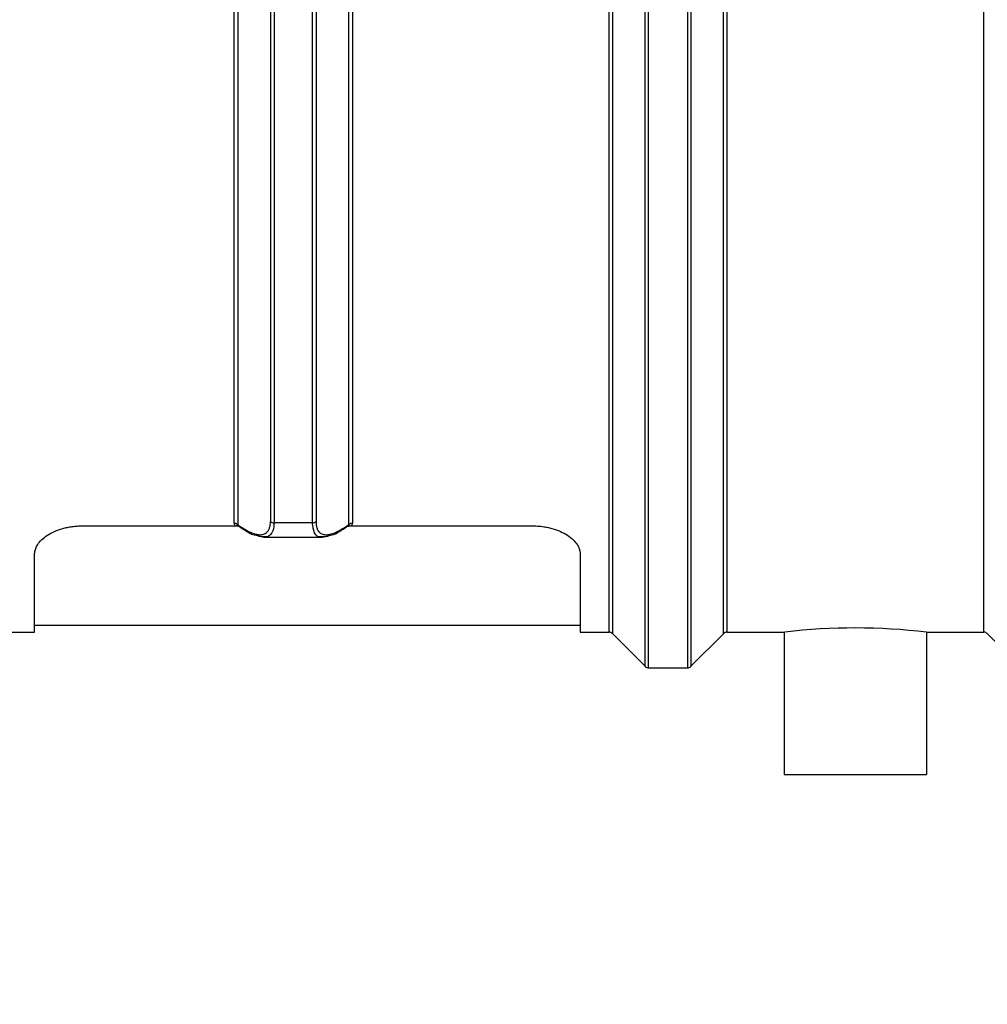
# Model space of a CAD drawing. Header units: inches. Extents: x 0 to 22, y 0 to 17.
# Tile 12 of 23: x 9.1 to 10.7, y 8.6 to 10.3. Entities that reach past the tile are written whole.
import ezdxf

# ---------------------------------------------------------------- set-up
doc = ezdxf.new("R2010")
doc.units = ezdxf.units.IN
doc.header["$LTSCALE"] = 2
doc.header["$MEASUREMENT"] = 0
doc.linetypes.add('SLD-Solid', pattern=[0])
doc.layers.add('DIMENSIONS', color=140, linetype='SLD-Solid', lineweight=25)
doc.styles.add('SLDTEXTSTYLE0', font='GOTHIC.TTF', dxfattribs={"width": 0.913})
doc.dimstyles.new('SLDDIMSTYLE1', dxfattribs={"dimtxt": 0.25, "dimasz": 0.3, "dimexe": 0, "dimexo": 0.0625, "dimgap": 0.0625, "dimtad": 0, "dimtih": 1, "dimtoh": 1, "dimrnd": 1e-09, "dimzin": 12, "dimdsep": 46, "dimtxsty": 'SLDTEXTSTYLE0', "dimsah": 1, "dimcen": 0.09, "dimadec": 0, "dimazin": 3, "dimtfac": 1, "dimtofl": 0, "dimtmove": 0, "dimatfit": 3, "dimfxl": 0, "dimfrac": 2, "dimtolj": 1, "dimtzin": 12, "dimarcsym": 0})

# ---------------------------------------------------------------- blocks, each defined once
blk = doc.blocks.new('_D_1')
at = {"layer": 'DIMENSIONS'}
for p, q in [((10.9157, 9.0757), (10.9157, 7.4571)), ((8.1992, 8.5987), (8.1992, 7.4571)), ((8.1992, 7.7071), (8.9388, 7.7071)), ((9.2342, 7.7051), (9.158, 7.7051)), ((9.158, 7.7051), (9.158, 7.3083)), ((9.8807, 7.7051), (9.9569, 7.7051)), ((9.9569, 7.7051), (9.9569, 7.3083)), ((10.9157, 7.7071), (10.1762, 7.7071)), ((9.158, 7.3083), (9.2342, 7.3083)), ((9.9569, 7.3083), (9.8807, 7.3083))]:
    blk.add_line(p, q, dxfattribs=at)
for points in [[(8.1992, 7.7071), (8.4992, 7.6471), (8.4992, 7.7671)], [(10.9157, 7.7071), (10.6157, 7.7671), (10.6157, 7.6471)]]:
    blk.add_solid(points, dxfattribs=at)
at = {"layer": 'DIMENSIONS', "char_height": 0.25, "attachment_point": 1, "style": 'SLDTEXTSTYLE0'}
for s, insert in [('2.72', (9.2342, 8.0753)), ('69.0', (9.2342, 7.6276))]:
    blk.add_mtext(s, dxfattribs=dict(at, insert=insert))
blk = doc.blocks.new('_D_2')
at = {"layer": 'DIMENSIONS'}
for p, q in [((13.4079, 9.0757), (13.4079, 6.4204)), ((8.1992, 8.5987), (8.1992, 6.4204)), ((8.1992, 6.6704), (10.0925, 6.6704)), ((10.3879, 6.6685), (10.3117, 6.6685)), ((10.3117, 6.6685), (10.3117, 6.2716)), ((11.2192, 6.6685), (11.2953, 6.6685)), ((11.2953, 6.6685), (11.2953, 6.2716)), ((13.4079, 6.6704), (11.5146, 6.6704)), ((10.3117, 6.2716), (10.3879, 6.2716)), ((11.2953, 6.2716), (11.2192, 6.2716))]:
    blk.add_line(p, q, dxfattribs=at)
for points in [[(8.1992, 6.6704), (8.4992, 6.6104), (8.4992, 6.7304)], [(13.4079, 6.6704), (13.1079, 6.7304), (13.1079, 6.6104)]]:
    blk.add_solid(points, dxfattribs=at)
at = {"layer": 'DIMENSIONS', "char_height": 0.25, "attachment_point": 1, "style": 'SLDTEXTSTYLE0'}
for s, insert in [('5.21', (10.4803, 7.0386)), ('132.3', (10.3879, 6.591))]:
    blk.add_mtext(s, dxfattribs=dict(at, insert=insert))

msp = doc.modelspace()

# ---------------------------------------------------------------- linework, layer by layer
for p, q in [((9.1638, 9.4363), (9.4188, 9.4363)), ((9.4233, 9.4363), (9.4312, 9.4311)), ((9.546, 9.4413), (9.4825, 9.4413)), ((9.5973, 9.4311), (9.6052, 9.4363)), ((9.6097, 9.4363), (9.9118, 9.4363)), ((9.4504, 9.4212), (9.4657, 9.4178)), ((9.4655, 9.4178), (9.563, 9.4178)), ((9.5627, 9.4178), (9.5783, 9.4212)), ((9.085, 9.2715), (9.9905, 9.2715)), ((9.0017, 9.2597), (9.085, 9.2597)), ((9.9905, 9.2597), (10.0386, 9.2597)), ((10.0439, 9.2576), (10.0988, 9.2028)), ((10.1738, 9.2028), (10.2287, 9.2576)), ((10.234, 9.2597), (10.3302, 9.2597)), ((10.3291, 9.2599), (10.3291, 9.0235)), ((10.5653, 9.2597), (10.6606, 9.2597)), ((10.5653, 9.2597), (10.5653, 9.0235)), ((10.666, 9.2576), (10.7208, 9.2028)), ((10.1041, 9.2007), (10.1685, 9.2007))]:
    msp.add_line(p, q)
for centre, radius, start, end in [((10.4473, 8.2795), 0.9874, 83.1305, 96.8057), ((10.0386, 9.2519), 0.00787, 45, 90), ((10.234, 9.2519), 0.00787, 90, 135), ((10.6606, 9.2519), 0.00787, 45, 90), ((10.1041, 9.2086), 0.00787, 225, 270), ((10.1685, 9.2086), 0.00787, 270, 315)]:
    msp.add_arc(centre, radius, start, end)
for points, knots in [([(10.0986, 9.203), (10.0986, 9.203), (10.0986, 9.2089), (10.0986, 9.2322), (10.0986, 9.2497), (10.0986, 9.2956), (10.0986, 9.324), (10.0986, 9.3909), (10.0986, 9.4294), (10.0986, 9.515), (10.0986, 9.5622), (10.0986, 9.6637), (10.0986, 9.718), (10.0986, 9.832), (10.0986, 9.8916), (10.0986, 10.0141), (10.0986, 10.0771), (10.0986, 10.2041), (10.0986, 10.2681), (10.0986, 10.3953), (10.0986, 10.4584), (10.0986, 10.5815), (10.0986, 10.6415), (10.0986, 10.7563), (10.0986, 10.8111), (10.0986, 10.9138), (10.0986, 10.9616), (10.0986, 11.0487), (10.0986, 11.0879), (10.0986, 11.1564), (10.0986, 11.1857), (10.0986, 11.2334), (10.0986, 11.2518), (10.0986, 11.2644)], [0, 0, 0, 0, 0.0625, 0.0625, 0.125, 0.125, 0.1875, 0.1875, 0.25, 0.25, 0.3125, 0.3125, 0.375, 0.375, 0.4375, 0.4375, 0.5, 0.5, 0.5625, 0.5625, 0.625, 0.625, 0.6875, 0.6875, 0.75, 0.75, 0.8125, 0.8125, 0.875, 0.875, 0.9375, 0.9375, 1, 1, 1, 1]), ([(10.1041, 9.2007), (10.1041, 9.2007), (10.1041, 9.2066), (10.1041, 9.23), (10.1041, 9.2475), (10.1041, 9.2935), (10.1041, 9.322), (10.1041, 9.389), (10.1041, 9.4276), (10.1041, 9.5134), (10.1041, 9.5607), (10.1041, 9.6624), (10.1041, 9.7169), (10.1041, 9.8311), (10.1041, 9.8908), (10.1041, 10.0136), (10.1041, 10.0767), (10.1041, 10.204), (10.1041, 10.2682), (10.1041, 10.3957), (10.1041, 10.4589), (10.1041, 10.5822), (10.1041, 10.6423), (10.1041, 10.7574), (10.1041, 10.8123), (10.1041, 10.9152), (10.1041, 10.9632), (10.1041, 11.0505), (10.1041, 11.0898), (10.1041, 11.1585), (10.1041, 11.1878), (10.1041, 11.2356), (10.1041, 11.2541), (10.1041, 11.2667)], [0, 0, 0, 0, 0.0625, 0.0625, 0.125, 0.125, 0.1875, 0.1875, 0.25, 0.25, 0.3125, 0.3125, 0.375, 0.375, 0.4375, 0.4375, 0.5, 0.5, 0.5625, 0.5625, 0.625, 0.625, 0.6875, 0.6875, 0.75, 0.75, 0.8125, 0.8125, 0.875, 0.875, 0.9375, 0.9375, 1, 1, 1, 1]), ([(10.1685, 11.2667), (10.1685, 11.2541), (10.1685, 11.2356), (10.1685, 11.1878), (10.1685, 11.1585), (10.1685, 11.0898), (10.1685, 11.0505), (10.1685, 10.9632), (10.1685, 10.9152), (10.1685, 10.8123), (10.1685, 10.7574), (10.1685, 10.6423), (10.1685, 10.5822), (10.1685, 10.4589), (10.1685, 10.3957), (10.1685, 10.2682), (10.1685, 10.204), (10.1685, 10.0767), (10.1685, 10.0136), (10.1685, 9.8908), (10.1685, 9.8311), (10.1685, 9.7169), (10.1685, 9.6624), (10.1685, 9.5607), (10.1685, 9.5134), (10.1685, 9.4276), (10.1685, 9.389), (10.1685, 9.322), (10.1685, 9.2935), (10.1685, 9.2475), (10.1685, 9.23), (10.1685, 9.2066), (10.1685, 9.2007), (10.1685, 9.2007)], [0, 0, 0, 0, 0.0625, 0.0625, 0.125, 0.125, 0.1875, 0.1875, 0.25, 0.25, 0.3125, 0.3125, 0.375, 0.375, 0.4375, 0.4375, 0.5, 0.5, 0.5625, 0.5625, 0.625, 0.625, 0.6875, 0.6875, 0.75, 0.75, 0.8125, 0.8125, 0.875, 0.875, 0.9375, 0.9375, 1, 1, 1, 1]), ([(10.174, 11.2644), (10.174, 11.2518), (10.174, 11.2334), (10.174, 11.1857), (10.174, 11.1564), (10.174, 11.0879), (10.174, 11.0487), (10.174, 10.9616), (10.174, 10.9138), (10.174, 10.8111), (10.174, 10.7563), (10.174, 10.6415), (10.174, 10.5815), (10.174, 10.4584), (10.174, 10.3953), (10.174, 10.2681), (10.174, 10.2041), (10.174, 10.0771), (10.174, 10.0141), (10.174, 9.8916), (10.174, 9.832), (10.174, 9.718), (10.174, 9.6637), (10.174, 9.5622), (10.174, 9.515), (10.174, 9.4294), (10.174, 9.3909), (10.174, 9.324), (10.174, 9.2956), (10.174, 9.2497), (10.174, 9.2322), (10.174, 9.2089), (10.174, 9.203), (10.174, 9.203)], [0, 0, 0, 0, 0.0625, 0.0625, 0.125, 0.125, 0.1875, 0.1875, 0.25, 0.25, 0.3125, 0.3125, 0.375, 0.375, 0.4375, 0.4375, 0.5, 0.5, 0.5625, 0.5625, 0.625, 0.625, 0.6875, 0.6875, 0.75, 0.75, 0.8125, 0.8125, 0.875, 0.875, 0.9375, 0.9375, 1, 1, 1, 1]), ([(10.6606, 9.2597), (10.6606, 9.2597), (10.6606, 9.2661), (10.6606, 9.2912), (10.6606, 9.31), (10.6606, 9.3593), (10.6606, 9.3898), (10.6606, 9.4614), (10.6606, 9.5025), (10.6606, 9.5936), (10.6606, 9.6436), (10.6606, 9.7507), (10.6606, 9.8078), (10.6606, 9.9268), (10.6606, 9.9888), (10.6606, 10.1151), (10.6606, 10.1796), (10.6606, 10.3084), (10.6606, 10.3728), (10.6606, 10.4992), (10.6606, 10.5611), (10.6606, 10.6802), (10.6606, 10.7372), (10.6606, 10.8444), (10.6606, 10.8944), (10.6606, 10.9855), (10.6606, 11.0266), (10.6606, 11.0981), (10.6606, 11.1287), (10.6606, 11.178), (10.6606, 11.1968), (10.6606, 11.2219), (10.6606, 11.2282), (10.6606, 11.2282)], [0, 0, 0, 0, 0.0625, 0.0625, 0.125, 0.125, 0.1875, 0.1875, 0.25, 0.25, 0.3125, 0.3125, 0.375, 0.375, 0.4375, 0.4375, 0.5, 0.5, 0.5625, 0.5625, 0.625, 0.625, 0.6875, 0.6875, 0.75, 0.75, 0.8125, 0.8125, 0.875, 0.875, 0.9375, 0.9375, 1, 1, 1, 1]), ([(10.0386, 9.2597), (10.0386, 9.2597), (10.0386, 9.2653), (10.0386, 9.2871), (10.0386, 9.3035), (10.0386, 9.3465), (10.0386, 9.3732), (10.0386, 9.436), (10.0386, 9.4721), (10.0386, 9.5524), (10.0386, 9.5967), (10.0386, 9.692), (10.0386, 9.743), (10.0386, 9.8501), (10.0386, 9.9061), (10.0386, 10.0213), (10.0386, 10.0805), (10.0386, 10.2), (10.0386, 10.2603), (10.0386, 10.3801), (10.0386, 10.4396), (10.0386, 10.5557), (10.0386, 10.6123), (10.0386, 10.7209), (10.0386, 10.7728), (10.0386, 10.8701), (10.0386, 10.9155), (10.0386, 10.9984), (10.0386, 11.0358), (10.0386, 11.1014), (10.0386, 11.1296), (10.0386, 11.1758), (10.0386, 11.1938), (10.0386, 11.2064)], [0, 0, 0, 0, 0.0625, 0.0625, 0.125, 0.125, 0.1875, 0.1875, 0.25, 0.25, 0.3125, 0.3125, 0.375, 0.375, 0.4375, 0.4375, 0.5, 0.5, 0.5625, 0.5625, 0.625, 0.625, 0.6875, 0.6875, 0.75, 0.75, 0.8125, 0.8125, 0.875, 0.875, 0.9375, 0.9375, 1, 1, 1, 1]), ([(10.0441, 11.2088), (10.0441, 11.1962), (10.0441, 11.1783), (10.0441, 11.1321), (10.0441, 11.1039), (10.0441, 11.0382), (10.0441, 11.0007), (10.0441, 10.9177), (10.0441, 10.8722), (10.0441, 10.7746), (10.0441, 10.7226), (10.0441, 10.6138), (10.0441, 10.5571), (10.0441, 10.4406), (10.0441, 10.381), (10.0441, 10.2609), (10.0441, 10.2004), (10.0441, 10.0806), (10.0441, 10.0212), (10.0441, 9.9057), (10.0441, 9.8495), (10.0441, 9.7422), (10.0441, 9.691), (10.0441, 9.5954), (10.0441, 9.551), (10.0441, 9.4704), (10.0441, 9.4342), (10.0441, 9.3713), (10.0441, 9.3445), (10.0441, 9.3013), (10.0441, 9.2849), (10.0441, 9.263), (10.0441, 9.2574), (10.0441, 9.2574)], [0, 0, 0, 0, 0.0625, 0.0625, 0.125, 0.125, 0.1875, 0.1875, 0.25, 0.25, 0.3125, 0.3125, 0.375, 0.375, 0.4375, 0.4375, 0.5, 0.5, 0.5625, 0.5625, 0.625, 0.625, 0.6875, 0.6875, 0.75, 0.75, 0.8125, 0.8125, 0.875, 0.875, 0.9375, 0.9375, 1, 1, 1, 1]), ([(10.2285, 9.2574), (10.2285, 9.2574), (10.2285, 9.263), (10.2285, 9.2849), (10.2285, 9.3013), (10.2285, 9.3445), (10.2285, 9.3713), (10.2285, 9.4342), (10.2285, 9.4704), (10.2285, 9.551), (10.2285, 9.5954), (10.2285, 9.691), (10.2285, 9.7422), (10.2285, 9.8495), (10.2285, 9.9057), (10.2285, 10.0212), (10.2285, 10.0806), (10.2285, 10.2004), (10.2285, 10.2609), (10.2285, 10.381), (10.2285, 10.4406), (10.2285, 10.5571), (10.2285, 10.6138), (10.2285, 10.7226), (10.2285, 10.7746), (10.2285, 10.8722), (10.2285, 10.9177), (10.2285, 11.0007), (10.2285, 11.0382), (10.2285, 11.1039), (10.2285, 11.1321), (10.2285, 11.1783), (10.2285, 11.1962), (10.2285, 11.2088)], [0, 0, 0, 0, 0.0625, 0.0625, 0.125, 0.125, 0.1875, 0.1875, 0.25, 0.25, 0.3125, 0.3125, 0.375, 0.375, 0.4375, 0.4375, 0.5, 0.5, 0.5625, 0.5625, 0.625, 0.625, 0.6875, 0.6875, 0.75, 0.75, 0.8125, 0.8125, 0.875, 0.875, 0.9375, 0.9375, 1, 1, 1, 1]), ([(10.234, 11.2064), (10.234, 11.1938), (10.234, 11.1758), (10.234, 11.1296), (10.234, 11.1014), (10.234, 11.0358), (10.234, 10.9984), (10.234, 10.9155), (10.234, 10.8701), (10.234, 10.7728), (10.234, 10.7209), (10.234, 10.6123), (10.234, 10.5557), (10.234, 10.4396), (10.234, 10.3801), (10.234, 10.2603), (10.234, 10.2), (10.234, 10.0805), (10.234, 10.0213), (10.234, 9.9061), (10.234, 9.8501), (10.234, 9.743), (10.234, 9.692), (10.234, 9.5967), (10.234, 9.5524), (10.234, 9.4721), (10.234, 9.436), (10.234, 9.3732), (10.234, 9.3465), (10.234, 9.3035), (10.234, 9.2871), (10.234, 9.2653), (10.234, 9.2597), (10.234, 9.2597)], [0, 0, 0, 0, 0.0625, 0.0625, 0.125, 0.125, 0.1875, 0.1875, 0.25, 0.25, 0.3125, 0.3125, 0.375, 0.375, 0.4375, 0.4375, 0.5, 0.5, 0.5625, 0.5625, 0.625, 0.625, 0.6875, 0.6875, 0.75, 0.75, 0.8125, 0.8125, 0.875, 0.875, 0.9375, 0.9375, 1, 1, 1, 1]), ([(9.4161, 9.4407), (9.4161, 9.4868), (9.4161, 9.5409), (9.4161, 9.6617), (9.4161, 9.7285), (9.4161, 9.8708), (9.4161, 9.9464), (9.4161, 10.1019), (9.4161, 10.1818), (9.4161, 10.3414), (9.4161, 10.4209), (9.4161, 10.5751), (9.4161, 10.6496), (9.4161, 10.7893), (9.4161, 10.8545), (9.4161, 10.9715), (9.4161, 11.0234), (9.4161, 11.0671)], [0, 0, 0, 0, 0.125, 0.125, 0.25, 0.25, 0.375, 0.375, 0.5, 0.5, 0.625, 0.625, 0.75, 0.75, 0.875, 0.875, 1, 1, 1, 1]), ([(9.4221, 11.0695), (9.4221, 11.0256), (9.4221, 10.9736), (9.4221, 10.8562), (9.4221, 10.7909), (9.4221, 10.6508), (9.4221, 10.576), (9.4221, 10.4215), (9.4221, 10.3416), (9.4221, 10.1817), (9.4221, 10.1015), (9.4221, 9.9455), (9.4221, 9.8698), (9.4221, 9.727), (9.4221, 9.66), (9.4221, 9.5388), (9.4221, 9.4846), (9.4221, 9.4384)], [0, 0, 0, 0, 0.125, 0.125, 0.25, 0.25, 0.375, 0.375, 0.5, 0.5, 0.625, 0.625, 0.75, 0.75, 0.875, 0.875, 1, 1, 1, 1]), ([(9.4764, 11.0681), (9.4764, 11.02), (9.4764, 10.9652), (9.4764, 10.8449), (9.4764, 10.7793), (9.4764, 10.6406), (9.4764, 10.5675), (9.4764, 10.4171), (9.4764, 10.3399), (9.4764, 10.1852), (9.4764, 10.1078), (9.4764, 9.9562), (9.4764, 9.8822), (9.4764, 9.7411), (9.4764, 9.6741), (9.4764, 9.5504), (9.4764, 9.4937), (9.4764, 9.4435)], [0, 0, 0, 0, 0.125, 0.125, 0.25, 0.25, 0.375, 0.375, 0.5, 0.5, 0.625, 0.625, 0.75, 0.75, 0.875, 0.875, 1, 1, 1, 1]), ([(9.4825, 11.0704), (9.4825, 11.0221), (9.4825, 10.9672), (9.4825, 10.8465), (9.4825, 10.7808), (9.4825, 10.6417), (9.4825, 10.5683), (9.4825, 10.4176), (9.4825, 10.3402), (9.4825, 10.1851), (9.4825, 10.1074), (9.4825, 9.9554), (9.4825, 9.8812), (9.4825, 9.7398), (9.4825, 9.6726), (9.4825, 9.5485), (9.4825, 9.4917), (9.4825, 9.4413)], [0, 0, 0, 0, 0.125, 0.125, 0.25, 0.25, 0.375, 0.375, 0.5, 0.5, 0.625, 0.625, 0.75, 0.75, 0.875, 0.875, 1, 1, 1, 1]), ([(9.546, 11.0704), (9.546, 11.0221), (9.546, 10.9672), (9.546, 10.8465), (9.546, 10.7808), (9.546, 10.6417), (9.546, 10.5683), (9.546, 10.4176), (9.546, 10.3402), (9.546, 10.1851), (9.546, 10.1074), (9.546, 9.9554), (9.546, 9.8812), (9.546, 9.7398), (9.546, 9.6726), (9.546, 9.5485), (9.546, 9.4917), (9.546, 9.4413)], [0, 0, 0, 0, 0.125, 0.125, 0.25, 0.25, 0.375, 0.375, 0.5, 0.5, 0.625, 0.625, 0.75, 0.75, 0.875, 0.875, 1, 1, 1, 1]), ([(9.5521, 11.0681), (9.5521, 11.02), (9.5521, 10.9652), (9.5521, 10.8449), (9.5521, 10.7793), (9.5521, 10.6406), (9.5521, 10.5675), (9.5521, 10.4171), (9.5521, 10.3399), (9.5521, 10.1852), (9.5521, 10.1078), (9.5521, 9.9562), (9.5521, 9.8822), (9.5521, 9.7411), (9.5521, 9.6741), (9.5521, 9.5504), (9.5521, 9.4937), (9.5521, 9.4435)], [0, 0, 0, 0, 0.125, 0.125, 0.25, 0.25, 0.375, 0.375, 0.5, 0.5, 0.625, 0.625, 0.75, 0.75, 0.875, 0.875, 1, 1, 1, 1]), ([(9.6064, 9.4384), (9.6064, 9.4846), (9.6064, 9.5388), (9.6064, 9.66), (9.6064, 9.727), (9.6064, 9.8698), (9.6064, 9.9455), (9.6064, 10.1015), (9.6064, 10.1817), (9.6064, 10.3416), (9.6064, 10.4215), (9.6064, 10.576), (9.6064, 10.6508), (9.6064, 10.7909), (9.6064, 10.8562), (9.6064, 10.9736), (9.6064, 11.0256), (9.6064, 11.0695)], [0, 0, 0, 0, 0.125, 0.125, 0.25, 0.25, 0.375, 0.375, 0.5, 0.5, 0.625, 0.625, 0.75, 0.75, 0.875, 0.875, 1, 1, 1, 1]), ([(9.6124, 11.0671), (9.6124, 11.0234), (9.6124, 10.9715), (9.6124, 10.8545), (9.6124, 10.7893), (9.6124, 10.6496), (9.6124, 10.5751), (9.6124, 10.4209), (9.6124, 10.3414), (9.6124, 10.1818), (9.6124, 10.1019), (9.6124, 9.9464), (9.6124, 9.8708), (9.6124, 9.7285), (9.6124, 9.6617), (9.6124, 9.5409), (9.6124, 9.4868), (9.6124, 9.4407)], [0, 0, 0, 0, 0.125, 0.125, 0.25, 0.25, 0.375, 0.375, 0.5, 0.5, 0.625, 0.625, 0.75, 0.75, 0.875, 0.875, 1, 1, 1, 1]), ([(9.085, 9.3888), (9.0851, 9.3899), (9.0852, 9.3921), (9.0858, 9.3955), (9.0869, 9.3988), (9.0883, 9.4021), (9.0912, 9.4071), (9.0966, 9.4135), (9.1059, 9.421), (9.1177, 9.4273), (9.1293, 9.4315), (9.1396, 9.434), (9.1476, 9.4353), (9.1557, 9.4361), (9.1611, 9.4363), (9.1638, 9.4363)], [0, 0, 0, 0, 0.050905, 0.101222, 0.151163, 0.200944, 0.250782, 0.377394, 0.50212, 0.624144, 0.750322, 0.81329, 0.876889, 0.938919, 1, 1, 1, 1]), ([(9.4188, 9.4363), (9.4198, 9.4363), (9.4219, 9.4362), (9.4245, 9.4358), (9.4259, 9.4353), (9.4264, 9.4352)], [0, 0, 0, 0, 0.376867, 0.794873, 1, 1, 1, 1]), ([(9.4236, 9.4361), (9.4235, 9.4362), (9.4229, 9.4365), (9.4223, 9.4371), (9.422, 9.4378), (9.4221, 9.4382), (9.4221, 9.4384)], [0, 0, 0, 0, 0.12334, 0.403657, 0.690862, 1, 1, 1, 1]), ([(9.4293, 9.4337), (9.4305, 9.4329), (9.4331, 9.4313), (9.4367, 9.4291), (9.4403, 9.4272), (9.4437, 9.4256), (9.4488, 9.4235), (9.4552, 9.4217), (9.4623, 9.4214), (9.4682, 9.4234), (9.4723, 9.4272), (9.4748, 9.4321), (9.4762, 9.4372), (9.4764, 9.4414), (9.4764, 9.4435)], [0, 0, 0, 0, 0.050852, 0.101222, 0.15122, 0.200959, 0.250556, 0.377872, 0.500501, 0.62657, 0.750634, 0.836161, 0.918834, 1, 1, 1, 1]), ([(9.4293, 9.4337), (9.4295, 9.4331), (9.43, 9.4319), (9.4309, 9.4314), (9.4313, 9.4311)], [0, 0, 0, 0, 0.551873, 1, 1, 1, 1]), ([(9.4313, 9.4311), (9.4377, 9.4269), (9.4445, 9.4224), (9.4501, 9.4212), (9.4504, 9.4212)], [0, 0, 0, 0, 0.946491, 1, 1, 1, 1]), ([(9.4825, 9.4413), (9.4823, 9.438), (9.4819, 9.4312), (9.4778, 9.4221), (9.4725, 9.417), (9.4665, 9.4182), (9.4655, 9.4184)], [0, 0, 0, 0, 0.226446, 0.460763, 0.911268, 1, 1, 1, 1]), ([(9.563, 9.4183), (9.5621, 9.4182), (9.556, 9.4169), (9.5485, 9.4228), (9.5468, 9.4353), (9.546, 9.4413)], [0, 0, 0, 0, 0.077553, 0.553022, 1, 1, 1, 1]), ([(9.5521, 9.4435), (9.5521, 9.4424), (9.5521, 9.4402), (9.5525, 9.4373), (9.553, 9.4346), (9.5538, 9.4321), (9.5547, 9.4298), (9.5567, 9.4266), (9.5602, 9.4233), (9.5662, 9.4214), (9.5734, 9.4218), (9.5805, 9.4238), (9.5871, 9.4266), (9.593, 9.4297), (9.5971, 9.4324), (9.5992, 9.4337)], [0, 0, 0, 0, 0.041166, 0.082357, 0.123747, 0.165506, 0.207801, 0.250791, 0.373319, 0.500812, 0.623816, 0.750518, 0.832803, 0.915788, 1, 1, 1, 1]), ([(9.5783, 9.4212), (9.5785, 9.4213), (9.584, 9.4224), (9.5908, 9.4268), (9.5972, 9.4311)], [0, 0, 0, 0, 0.0361449, 1, 1, 1, 1]), ([(9.5972, 9.4311), (9.5976, 9.4314), (9.5986, 9.4319), (9.599, 9.4331), (9.5992, 9.4337)], [0, 0, 0, 0, 0.448128, 1, 1, 1, 1]), ([(9.6064, 9.4384), (9.6064, 9.4382), (9.6065, 9.4378), (9.6062, 9.4371), (9.6056, 9.4365), (9.605, 9.4362), (9.6049, 9.4361)], [0, 0, 0, 0, 0.309137, 0.596342, 0.87666, 1, 1, 1, 1]), ([(9.6051, 9.4358), (9.6056, 9.4359), (9.6071, 9.4362), (9.6087, 9.4363), (9.6097, 9.4363)], [0, 0, 0, 0, 0.3413786, 1, 1, 1, 1]), ([(9.6124, 9.4407), (9.6124, 9.4403), (9.6123, 9.4395), (9.6118, 9.4383), (9.611, 9.4372), (9.6101, 9.4366), (9.6097, 9.4363)], [0, 0, 0, 0, 0.259786, 0.507773, 0.75178, 1, 1, 1, 1]), ([(9.9118, 9.4363), (9.9136, 9.4363), (9.9172, 9.4362), (9.9226, 9.4359), (9.9289, 9.4352), (9.936, 9.434), (9.9463, 9.4315), (9.9579, 9.4273), (9.9697, 9.421), (9.979, 9.4135), (9.985, 9.4064), (9.9884, 9.3999), (9.9902, 9.3943), (9.9904, 9.3907), (9.9905, 9.3888)], [0, 0, 0, 0, 0.040656, 0.081629, 0.123153, 0.186733, 0.249726, 0.375909, 0.497938, 0.622655, 0.749287, 0.832274, 0.915513, 1, 1, 1, 1]), ([(9.4655, 9.4184), (9.4622, 9.4181), (9.4588, 9.4177), (9.4543, 9.4203), (9.4541, 9.4204)], [0, 0, 0, 0, 0.966344, 1, 1, 1, 1]), ([(9.5745, 9.4204), (9.5744, 9.4203), (9.5698, 9.4177), (9.5664, 9.418), (9.563, 9.4183)], [0, 0, 0, 0, 0.026867, 1, 1, 1, 1]), ([(9.085, 9.2597), (9.085, 9.2597), (9.085, 9.2708), (9.085, 9.3143), (9.085, 9.3468), (9.085, 9.3888)], [0, 0, 0, 0, 0.5, 0.5, 1, 1, 1, 1]), ([(9.9905, 9.3888), (9.9905, 9.3468), (9.9905, 9.3143), (9.9905, 9.2708), (9.9905, 9.2597), (9.9905, 9.2597)], [0, 0, 0, 0, 0.5, 0.5, 1, 1, 1, 1]), ([(10.3291, 9.0235), (10.3291, 9.0235), (10.3322, 9.0235), (10.344, 9.0235), (10.3528, 9.0235), (10.3747, 9.0235), (10.3878, 9.0235), (10.4163, 9.0235), (10.4318, 9.0235), (10.4627, 9.0235), (10.4782, 9.0235), (10.5067, 9.0235), (10.5198, 9.0235), (10.5417, 9.0235), (10.5504, 9.0235), (10.5623, 9.0235), (10.5653, 9.0235), (10.5653, 9.0235)], [0, 0, 0, 0, 0.125, 0.125, 0.25, 0.25, 0.375, 0.375, 0.5, 0.5, 0.625, 0.625, 0.75, 0.75, 0.875, 0.875, 1, 1, 1, 1])]:
    msp.add_open_spline(points, degree=3, knots=knots)
for points in [[(9.4221, 9.4384), (9.4207, 9.4398), (9.4184, 9.4407), (9.4161, 9.4407)], [(9.4161, 9.4407), (9.4161, 9.4391), (9.417, 9.4375), (9.4188, 9.4363)], [(9.4221, 9.4384), (9.4245, 9.4368), (9.4269, 9.4352), (9.4293, 9.4337)], [(9.4764, 9.4435), (9.4779, 9.4421), (9.4802, 9.4413), (9.4825, 9.4413)], [(9.546, 9.4413), (9.5483, 9.4413), (9.5506, 9.4421), (9.5521, 9.4435)], [(9.5992, 9.4337), (9.6016, 9.4352), (9.604, 9.4368), (9.6064, 9.4384)], [(9.6124, 9.4407), (9.6101, 9.4407), (9.6079, 9.4398), (9.6064, 9.4384)]]:
    msp.add_open_spline(points, degree=3)

# ---------------------------------------------------------------- dimensions: what is measured, and where the dimension line sits
at = {"layer": 'DIMENSIONS'}
dim = msp.add_linear_dim(base=(13.4079, 6.6704), p1=(8.1992, 8.6987), p2=(13.4079, 9.4074), dimstyle='SLDDIMSTYLE1', dxfattribs=at)
dim.commit()
dim.dimension.update_dxf_attribs({"geometry": '_D_2', "text_midpoint": (10.8035, 6.6704), "dimtype": 160})
dim = msp.add_linear_dim(base=(10.9157, 7.7071), p1=(8.1992, 8.6987), p2=(10.9157, 9.3513), angle=0, dimstyle='SLDDIMSTYLE1', dxfattribs=at)
dim.commit()
dim.dimension.update_dxf_attribs({"geometry": '_D_1', "text_midpoint": (9.5575, 7.7071), "dimtype": 160})

doc.saveas('drawing.dxf')
